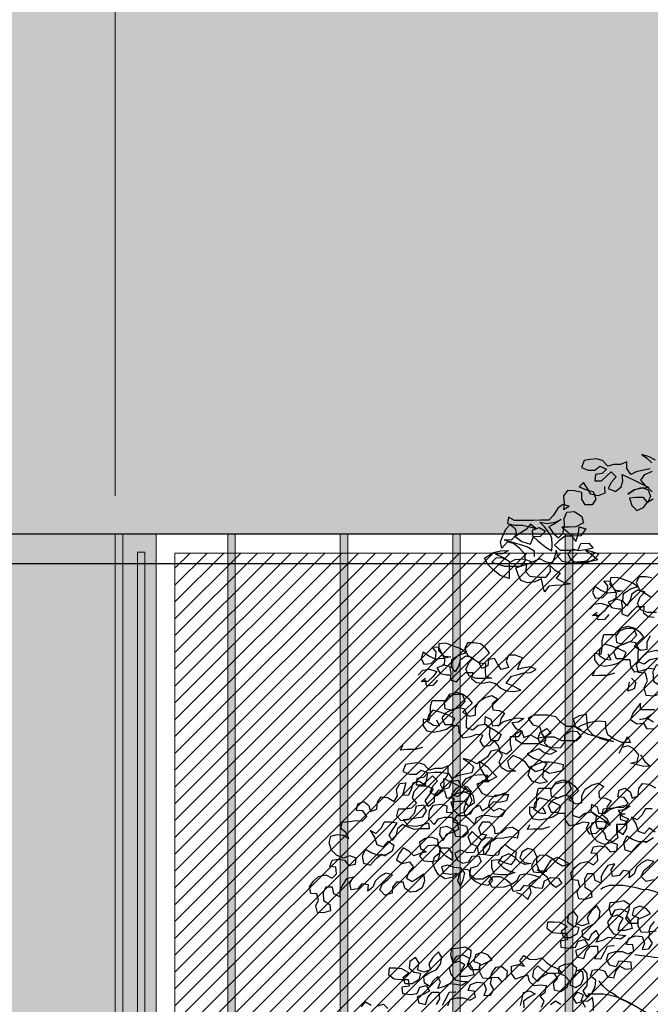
# Model space of a CAD drawing. Header units: centimetres. Extents: x 100159 to 737697, y -50084 to 234864.
# Tile 132 of 165: x 403642 to 403810, y -17625 to -17362. Entities that reach past the tile are written whole.
import ezdxf

# ---------------------------------------------------------------- set-up
doc = ezdxf.new("R2010")
doc.units = ezdxf.units.CM
doc.linetypes.add('ACAD_ISO10W100', pattern=[18, 12, -3, 0, -3])
doc.linetypes.add('CACHEX2', pattern=[19.05, 12.7, -6.35])
doc.layers.get('0').update_dxf_attribs({"lineweight": 5})
for name, color, linetype, lineweight in [('40', 8, 'CACHEX2', 5), ('DDL- MENUISERIES EXT', 8, 'Continuous', 5), ('DDL-HACHURES', 252, 'Continuous', 13), ('DDL-HACHURES POCHAGE', 252, 'Continuous', 5), ('DDL-HACHURES POCHAGE GRIS', 251, 'Continuous', 5), ('DDL-TRAIT AXES', 1, 'ACAD_ISO10W100', 5), ('DDL-TRAIT EPAIS', 7, 'Continuous', 5)]:
    doc.layers.add(name, color=color, linetype=linetype, lineweight=lineweight)
doc.layers.add('DDL- PAYSAGE', color=63, linetype='Continuous')
doc.layers.add('DDL-TRAIT FIN', color=8, linetype='Continuous')

# ---------------------------------------------------------------- blocks, each defined once
blk = doc.blocks.new('fenetre facade est self')
h = blk.add_hatch(color=256)
h.dxf.hatch_style = 1
h.paths.add_polyline_path([(-2193.08, 8), (-2234.14, 8), (-2234.14, -353.86), (-2193.08, -353.86)])
at = {"layer": 'DDL- MENUISERIES EXT', "lineweight": 5, "true_color": 0x7aafdf}
h = blk.add_hatch(dxfattribs=at)
h.set_pattern_fill('ANSI31', color=143, angle=-1e-14)
h.paths.add_polyline_path([(-2052.07, 3), (-2188.08, 3), (-2188.08, -349), (-2052.07, -349)])
h.paths.add_polyline_path([(-1962.07, 3), (-2042.07, 3), (-2042.07, -349), (-1962.07, -349)])
h.paths.add_polyline_path([(-1772.07, 3.14), (-1952.07, 3.14), (-1952.07, -349), (-1772.07, -349)])
h.paths.add_polyline_path([(-1682.07, 3.12), (-1762.07, 3.12), (-1762.07, -349), (-1682.07, -349)])
h.paths.add_polyline_path([(-1557.45, 3.12), (-1672.07, 3.12), (-1672.07, -349), (-1557.45, -349)])
h.paths.add_polyline_path([(-1455.45, 3), (-1547.45, 3), (-1547.45, -349), (-1455.45, -349)])
h.paths.add_polyline_path([(-1122.04, 3), (-1355.59, 3), (-1355.59, -349), (-1122.04, -349)])
h.paths.add_polyline_path([(-948.04, 3.14), (-1112.04, 3.14), (-1112.04, -349), (-948.04, -349)])
h.paths.add_polyline_path([(-747.04, 3.14), (-938.04, 3.14), (-938.04, -349), (-747.04, -349)])
h.paths.add_polyline_path([(-557.04, 3.21), (-737.04, 3.21), (-737.04, -349), (-557.04, -349)])
h.paths.add_polyline_path([(-467.04, 3.14), (-547.04, 3.14), (-547.04, -349), (-467.04, -349)])
h.paths.add_polyline_path([(-277.04, 3.14), (-457.04, 3.14), (-457.04, -349), (-277.04, -349)])
h.paths.add_polyline_path([(-64.59, 3.14), (-267.04, 3.14), (-267.04, -349), (-64.59, -349)])
blk.add_lwpolyline([(-2193.08, 8), (-2234.14, 8.07), (-2234.14, -353.79), (-2193.08, -353.86)], close=True)
at = {"linetype": 'Continuous'}
for points in [[(-2193.08, 8), (-2193.08, -353.86), (-2047.07, -353.86), (-2047.07, 8)], [(-2188.08, 3), (-2188.08, -348.86), (-2052.07, -348.86), (-2052.07, 3)]]:
    blk.add_lwpolyline(points, close=True, dxfattribs=at)
blk = doc.blocks.new('A$C640D435A')
for points in [[(2983.3, 5403.6), (3006, 5415.9), (3032.8, 5424.2), (3014.2, 5409.8), (2995.7, 5393.3)], [(3001.8, 5370.6), (3026.5, 5366.5), (3053.3, 5360.3), (3073.9, 5350), (3088.3, 5372.6), (3088.3, 5397.3), (3111, 5387), (3135.7, 5387), (3158.3, 5380.8), (3176.9, 5401.4), (3199.6, 5407.5), (3222.2, 5405.5), (3244.9, 5401.3), (3255.1, 5376.6), (3230.4, 5366.3), (3205.7, 5366.3), (3187.2, 5380.8), (3162.5, 5370.5), (3178.9, 5354), (3203.6, 5349.9), (3205.7, 5327.2), (3180.9, 5327.2), (3162.4, 5343.7), (3146, 5360.2), (3127.4, 5341.7), (3145.9, 5321.1), (3156.2, 5298.4), (3129.4, 5288.2), (3108.8, 5304.6), (3102.7, 5327.3), (3104.8, 5350), (3061.5, 5329.4), (3007.9, 5302.7), (3036.8, 5298.5), (3061.5, 5294.4), (3084.1, 5277.9), (3061.5, 5294.4), (3032.6, 5302.7), (3010, 5294.4), (3001.7, 5269.7), (3012, 5247.1), (3026.4, 5265.6), (3055.3, 5265.6), (3077.9, 5263.5), (3069.7, 5236.7), (3051.1, 5218.2), (3026.4, 5228.5), (3012, 5249.1), (2991.4, 5261.5)], [(2995.6, 5286.2), (3020.3, 5310.9), (3036.8, 5329.4), (3022.4, 5350), (2993.6, 5362.4)], [(3170.6, 5306.7), (3168.5, 5281.9), (3193.3, 5271.6), (3220, 5277.8), (3232.4, 5298.4), (3246.8, 5321), (3263.3, 5304.5), (3236.5, 5294.2), (3211.8, 5288.1), (3201.5, 5259.3), (3215.9, 5238.7), (3240.6, 5238.6), (3253, 5259.2), (3253, 5283.9), (3279.8, 5290.1), (3306.5, 5292.1), (3320.9, 5271.5), (3318.8, 5244.7), (3320.9, 5222.1), (3300.3, 5234.5), (3323, 5240.6), (3341.5, 5226.2), (3357.9, 5201.5), (3374.4, 5182.9), (3405.3, 5182.9), (3432.1, 5180.8), (3500, 5180.7), (3522.7, 5193.1), (3526.8, 5170.4), (3500, 5164.3), (3471.2, 5164.3), (3444.4, 5158.1), (3421.7, 5152), (3442.3, 5168.4), (3456.7, 5149.9), (3477.3, 5135.4), (3497.9, 5123.1), (3473.2, 5104.6), (3442.3, 5094.3), (3432, 5119), (3434.1, 5145.8), (3409.4, 5156.1), (3386.7, 5141.7), (3407.3, 5121.1), (3432, 5123.1), (3415.5, 5106.7), (3384.6, 5082), (3364, 5069.6), (3362, 5092.3), (3364, 5117), (3374.4, 5137.6), (3390.8, 5158.2), (3407.3, 5174.6), (3380.6, 5170.5), (3351.7, 5174.7), (3329.1, 5185), (3353.8, 5168.5), (3374.4, 5158.2), (3357.9, 5133.5), (3339.3, 5117), (3322.9, 5133.5), (3316.7, 5162.4), (3318.8, 5189.1), (3308.5, 5211.8), (3279.7, 5213.9), (3252.9, 5195.4), (3246.7, 5172.7), (3275.5, 5158.3), (3300.2, 5156.2), (3327, 5156.2), (3308.5, 5141.8), (3289.9, 5123.3), (3275.5, 5104.7), (3265.2, 5133.6), (3263.2, 5158.3), (3238.4, 5150.1), (3257, 5125.3), (3287.8, 5123.3), (3314.6, 5123.2), (3337.3, 5106.7), (3353.7, 5090.3), (3333.1, 5071.7), (3291.9, 5071.8), (3267.2, 5073.9), (3256.9, 5096.5), (3228.1, 5098.6), (3211.6, 5080.1), (3240.4, 5073.9), (3265.1, 5069.7), (3287.8, 5075.9), (3304.3, 5059.4), (3293.9, 5036.8), (3273.3, 5026.5), (3232.2, 5026.5), (3207.5, 5038.9), (3191, 5057.5), (3215.7, 5065.7), (3240.4, 5071.8), (3213.6, 5053.3), (3195.1, 5036.9), (3219.8, 5030.7), (3244.5, 5030.6), (3271.3, 5028.5), (3296, 5024.4), (3324.8, 5030.6), (3341.3, 5049.1), (3347.5, 5071.7), (3353.7, 5047), (3361.9, 5024.3), (3384.5, 5028.4), (3407.2, 5040.8), (3456.6, 5020.1), (3460.7, 4993.4), (3444.2, 4976.9), (3411.3, 4972.8), (3384.5, 4972.8), (3368, 4993.4), (3370.1, 5016.1), (3353.6, 4999.6), (3333, 4987.3), (3347.4, 4968.8), (3322.7, 4956.4), (3293.9, 4948.2), (3324.8, 4944.1), (3351.5, 4942), (3374.2, 4939.9), (3390.6, 4919.3), (3396.8, 4944), (3401, 4966.6), (3425.7, 4956.3), (3452.4, 4952.2), (3477.2, 4960.4), (3487.5, 4983), (3495.7, 5007.7), (3458.7, 5020.1), (3436, 5028.4), (3464.9, 5038.7), (3499.9, 5036.6), (3520.5, 5026.3), (3520.4, 4968.6), (3553.4, 4978.9), (3580.2, 5001.5), (3598.7, 5020), (3611.1, 5042.7), (3578.2, 5063.3), (3551.4, 5069.5), (3522.6, 5071.6), (3545.2, 5059.2), (3569.9, 5057.1), (3541.1, 5044.8), (3518.4, 5030.4), (3543.1, 5042.7), (3567.8, 5044.7), (3584.3, 5028.3), (3536.9, 5013.9), (3477.2, 5013.9), (3460.8, 5034.6), (3462.8, 5057.2), (3481.4, 5077.8), (3504.1, 5096.3), (3526.7, 5102.4), (3547.3, 5079.8), (3551.4, 5102.4), (3543.2, 5125.1), (3532.9, 5149.8), (3516.5, 5166.3), (3497.9, 5151.9), (3493.8, 5129.3), (3512.3, 5108.6), (3539.1, 5110.7), (3504.1, 5100.4), (3471.1, 5090.1), (3448.4, 5081.9), (3427.8, 5069.6), (3427.8, 5049)], [(3135.6, 4894.1), (3108.9, 4887.9), (3104.7, 4863.2), (3106.8, 4838.5), (3084.1, 4830.3), (3067.6, 4848.8), (3051.2, 4865.3), (3024.4, 4865.4), (3028.5, 4842.7), (3010, 4828.3), (2987.3, 4826.3)], [(2995.7, 4970.4), (3018.3, 4974.5), (3043, 4974.5), (3053.3, 4953.9), (3043, 4929.2), (3022.4, 4914.8), (2999.7, 4900.4)], [(2979.1, 4842.8), (3012, 4842.7), (3036.8, 4853), (3049.1, 4875.6), (3038.9, 4900.4), (3022.4, 4918.9), (3049.2, 4925.1), (3069.8, 4910.6), (3075.9, 4888), (3088.3, 4867.4), (3102.7, 4885.9), (3100.7, 4912.7), (3071.8, 4931.2), (3049.2, 4937.4), (3067.7, 4951.8), (3100.7, 4964.1), (3123.4, 4972.4), (3148.1, 4970.3), (3150.1, 4945.6), (3129.5, 4925), (3104.8, 4923), (3131.5, 4916.7), (3160.4, 4914.7), (3185.1, 4924.9), (3205.7, 4939.3), (3213.9, 4916.7), (3203.6, 4896.1), (3176.8, 4898.2), (3160.4, 4914.7), (3158.3, 4941.4), (3172.8, 4960), (3150.1, 4957.9), (3137.7, 4935.3), (3127.4, 4914.7), (3129.5, 4892), (3156.2, 4881.7), (3143.9, 4861.1), (3119.1, 4857), (3108.8, 4857)], [(3224.2, 4854.9), (3207.7, 4873.4), (3183, 4877.6), (3156.2, 4869.4), (3170.6, 4848.8), (3189.1, 4832.3), (3213.8, 4832.2), (3197.4, 4844.6)], [(3154.1, 4836.4), (3170.6, 4817.9), (3193.2, 4815.8), (3199.4, 4836.4)], [(2987.1, 4634.7), (3009.8, 4636.8), (3032.4, 4628.5), (3059.2, 4624.4), (3073.6, 4645), (3075.7, 4669.7), (3100.4, 4669.7), (3121, 4655.2), (3143.7, 4649), (3168.4, 4644.9), (3191, 4649), (3205.5, 4669.6), (3205.5, 4694.3), (3182.8, 4690.2), (3178.7, 4714.9), (3178.8, 4739.6), (3172.6, 4762.3), (3123.2, 4762.3), (3108.8, 4785), (3084.1, 4793.2), (3059.3, 4785), (3040.8, 4770.6), (3026.4, 4752.1), (3044.9, 4735.6), (3061.3, 4719.1), (3036.6, 4704.7), (3014, 4708.9), (3014, 4735.6), (3001.7, 4758.3)], [(2978.9, 4673.9), (3003.6, 4669.7), (3024.2, 4653.2), (3046.9, 4661.5), (3046.9, 4686.2), (3044.9, 4710.9), (3055.2, 4731.5), (3077.8, 4735.6), (3100.5, 4725.3), (3125.2, 4731.4), (3127.3, 4756.1), (3112.9, 4776.7), (3088.2, 4785), (3063.5, 4785), (3053.1, 4760.3), (3071.7, 4737.6), (3100.5, 4727.3), (3123.1, 4717), (3137.5, 4698.5), (3127.2, 4673.7), (3100.4, 4673.8), (3090.2, 4696.4), (3114.9, 4708.8), (3143.7, 4719), (3170.5, 4727.3), (3187, 4708.7), (3191.1, 4686), (3168.4, 4671.7), (3145.7, 4669.6), (3156.1, 4690.2)], [(3765.5, 4651.6), (3738.7, 4645.5), (3734.5, 4620.8), (3736.6, 4596.1), (3713.9, 4587.8), (3697.5, 4606.4), (3681, 4622.9), (3654.2, 4622.9), (3658.3, 4600.3), (3639.8, 4585.9), (3617.1, 4583.8), (3592.4, 4588), (3569.8, 4581.8), (3551.2, 4565.3), (3530.6, 4555.1), (3501.8, 4553), (3477.1, 4557.2), (3508, 4573.6), (3530.6, 4583.9), (3512.1, 4608.6), (3487.4, 4614.8), (3464.8, 4621), (3442.1, 4623.1), (3421.5, 4633.4), (3442.1, 4643.7), (3466.8, 4639.6), (3489.5, 4633.4), (3481.3, 4656), (3471, 4676.6), (3497.8, 4686.9), (3522.5, 4686.9), (3530.7, 4664.2), (3522.4, 4641.6), (3549.2, 4633.3), (3563.6, 4653.9), (3574, 4674.5), (3596.6, 4670.3), (3598.6, 4647.7), (3619.2, 4637.4), (3631.6, 4660), (3611, 4676.5), (3592.5, 4695), (3606.9, 4713.6), (3625.5, 4728), (3648.1, 4732.1), (3672.9, 4732), (3683.1, 4711.4), (3672.8, 4686.7), (3652.2, 4672.3), (3629.5, 4657.9), (3606.9, 4655.9), (3608.9, 4631.2), (3606.8, 4608.5), (3584.2, 4602.4), (3608.9, 4600.3), (3641.8, 4600.3), (3666.6, 4610.5), (3678.9, 4633.2), (3668.7, 4657.9), (3652.2, 4676.5), (3679, 4682.6), (3699.6, 4668.2), (3705.7, 4645.5), (3718.1, 4624.9), (3732.5, 4643.4), (3730.5, 4670.2), (3701.6, 4688.8), (3679, 4695), (3697.5, 4709.4), (3730.5, 4721.7), (3753.2, 4729.9), (3777.9, 4727.8), (3779.9, 4703.1), (3759.3, 4682.5), (3734.6, 4680.5), (3761.4, 4674.3), (3790.2, 4672.2), (3814.9, 4682.5), (3835.5, 4696.9), (3843.7, 4674.2), (3833.4, 4653.6), (3806.6, 4655.7), (3790.2, 4672.2), (3788.2, 4699), (3802.6, 4717.5), (3779.9, 4715.5), (3767.6, 4692.8), (3757.2, 4672.2), (3759.3, 4649.6), (3786, 4639.3), (3773.7, 4618.7), (3748.9, 4614.6), (3738.6, 4614.6)], [(3133.3, 4620.2), (3160.1, 4611.9), (3191, 4611.9), (3213.6, 4609.8), (3205.4, 4628.4)], [(3854, 4612.4), (3837.5, 4631), (3812.8, 4635.1), (3786, 4626.9), (3800.4, 4606.3), (3818.9, 4589.8), (3843.7, 4589.8), (3827.2, 4602.2)], [(3071.5, 4601.7), (3055, 4585.3), (3061.2, 4562.6), (3083.9, 4554.3), (3079.8, 4581.1), (3077.7, 4587.3)], [(3783.9, 4594), (3800.4, 4575.4), (3823, 4573.3), (3829.2, 4593.9)], [(2985.8, 4485.4), (3037.3, 4485.3), (3037.3, 4510), (3066.1, 4472.9), (3074.3, 4450.3), (3051.7, 4433.8), (3027, 4435.9), (3014.6, 4415.3), (2991.9, 4417.4)], [(2989.9, 4440), (3010.5, 4452.4), (3041.4, 4450.3), (3016.7, 4454.4), (2998.2, 4468.9)], [(3561.4, 4425.3), (3542.9, 4441.8), (3516.1, 4450), (3491.4, 4456.2), (3466.7, 4454.2), (3487.2, 4439.8), (3509.9, 4437.7), (3495.5, 4417.1), (3472.8, 4406.8), (3487.2, 4386.2), (3516, 4386.2), (3516, 4359.4), (3511.9, 4336.8), (3530.4, 4322.4), (3553, 4330.6), (3559.2, 4353.2), (3573.7, 4371.7), (3592.2, 4353.2), (3614.8, 4351.1), (3627.2, 4371.7), (3616.9, 4392.3), (3639.6, 4394.3), (3662.2, 4386.1), (3689, 4381.9), (3703.4, 4402.5), (3705.5, 4427.2), (3730.2, 4427.2), (3750.8, 4412.8), (3773.5, 4406.6), (3798.2, 4402.4), (3820.8, 4406.5), (3835.3, 4427.1), (3835.3, 4451.8), (3812.6, 4447.7), (3808.5, 4472.4), (3808.6, 4497.1), (3802.4, 4519.8), (3753, 4519.8), (3738.6, 4542.5), (3713.9, 4550.8), (3689.2, 4542.6), (3670.6, 4528.2), (3656.2, 4509.6), (3674.7, 4493.1), (3691.2, 4476.7), (3666.4, 4462.3), (3643.8, 4466.4), (3643.8, 4493.2), (3631.5, 4515.8), (3608.8, 4530.3), (3584.1, 4538.5), (3563.5, 4526.2), (3582, 4507.7), (3580, 4485), (3557.3, 4483), (3536.7, 4472.7), (3551.1, 4452.1), (3555.2, 4429.4), (3579.9, 4425.3), (3586.1, 4450), (3608.8, 4460.3), (3610.8, 4435.5), (3590.2, 4421.1), (3569.6, 4408.8), (3549, 4394.4), (3561.3, 4371.8), (3586, 4371.7), (3592.2, 4394.4), (3590.2, 4417), (3608.7, 4431.4), (3633.5, 4427.3), (3654, 4410.8), (3676.7, 4419), (3676.7, 4443.7), (3674.7, 4468.4), (3685, 4489), (3707.6, 4493.1), (3730.3, 4482.8), (3755, 4489), (3757.1, 4513.7), (3742.7, 4534.3), (3718, 4542.5), (3693.3, 4542.6), (3683, 4517.9), (3701.5, 4495.2), (3730.3, 4484.9), (3752.9, 4474.5), (3767.3, 4456), (3757, 4431.3), (3730.2, 4431.3), (3720, 4454), (3744.7, 4466.3), (3773.5, 4476.6), (3800.3, 4484.8), (3816.8, 4466.2), (3820.9, 4443.6), (3798.2, 4429.2), (3775.5, 4427.2), (3785.9, 4447.7)], [(3038, 4319.9), (3021.5, 4295.2), (3002.9, 4278.7), (3025.6, 4276.6), (3075, 4288.9), (3050.3, 4295.1), (3044.1, 4319.9), (3062.7, 4342.5), (3083.3, 4352.8), (3105.9, 4346.6), (3116.2, 4326), (3085.4, 4387.8), (3075.1, 4365.1), (3106, 4365.1), (3134.8, 4377.4), (3157.5, 4393.9), (3165.7, 4416.5), (3165.7, 4441.3), (3190.5, 4443.3), (3223.4, 4439.1), (3252.2, 4428.8), (3272.8, 4418.5), (3229.5, 4395.9), (3188.3, 4385.6), (3161.6, 4377.4), (3136.8, 4369.2), (3159.5, 4371.2), (3186.3, 4379.5), (3213.1, 4393.8), (3231.6, 4414.4), (3233.7, 4439.1), (3235.8, 4468), (3262.6, 4463.8), (3285.2, 4451.4), (3276.9, 4424.7), (3256.3, 4412.3), (3283.1, 4424.7), (3307.8, 4424.6), (3330.5, 4439), (3349, 4459.6), (3377.9, 4465.8), (3429.4, 4465.7), (3449.9, 4453.3), (3433.4, 4430.7), (3408.7, 4424.6), (3400.5, 4397.8), (3386, 4375.2), (3412.8, 4360.7), (3472.5, 4360.7), (3495.2, 4375.1), (3497.3, 4397.7), (3474.6, 4408), (3466.4, 4383.3), (3441.7, 4393.6), (3414.9, 4379.2), (3406.7, 4401.9), (3382, 4416.3), (3365.5, 4399.9), (3390.2, 4385.4), (3414.9, 4381.3), (3406.6, 4358.7), (3384, 4352.5), (3355.1, 4346.3), (3330.4, 4346.4), (3316, 4367), (3316, 4393.7), (3293.4, 4408.2), (3270.7, 4406.1), (3256.3, 4387.6), (3272.8, 4371.1), (3326.3, 4371.1), (3353.1, 4385.5), (3386, 4385.4), (3390.1, 4362.8), (3369.5, 4344.3), (3346.9, 4334), (3369.5, 4321.6), (3392.2, 4327.8), (3410.7, 4342.2), (3433.4, 4333.9), (3453.9, 4323.6), (3431.3, 4307.2), (3406.6, 4298.9), (3381.8, 4288.7), (3396.2, 4266), (3423, 4257.7), (3445.7, 4274.2), (3398.3, 4294.8), (3371.5, 4294.8), (3346.8, 4290.8), (3322.1, 4284.6), (3324.1, 4261.9), (3350.9, 4255.7), (3373.6, 4251.6), (3394.2, 4263.9), (3398.3, 4239.2), (3379.7, 4220.7), (3406.5, 4214.5), (3435.3, 4222.7), (3449.8, 4245.4), (3443.6, 4268), (3460.1, 4292.7), (3480.7, 4307.1), (3505.4, 4317.4), (3526, 4296.8), (3519.8, 4272.1), (3497.1, 4259.7), (3528, 4259.7), (3548.6, 4272), (3556.9, 4294.7), (3544.6, 4319.4), (3563.1, 4337.9), (3587.8, 4333.8), (3600.1, 4313.2), (3618.7, 4298.7), (3639.3, 4286.4), (3661.9, 4298.7), (3688.7, 4306.9), (3670.1, 4292.5), (3651.6, 4276.1), (3657.8, 4253.4), (3682.5, 4249.3), (3709.2, 4243.1), (3729.8, 4232.7), (3744.3, 4255.4), (3744.3, 4280.1), (3766.9, 4269.8), (3791.6, 4269.8), (3814.3, 4263.6), (3832.8, 4284.1), (3855.5, 4290.3), (3878.1, 4288.2), (3900.8, 4284.1), (3911.1, 4259.3), (3886.3, 4249.1), (3861.6, 4249.1), (3843.1, 4263.5), (3818.4, 4253.3), (3834.8, 4236.8), (3859.6, 4232.6), (3861.6, 4210), (3836.9, 4210), (3818.4, 4226.5), (3801.9, 4243), (3783.4, 4224.5), (3801.9, 4203.8), (3812.1, 4181.2), (3785.4, 4170.9), (3764.8, 4187.4), (3758.6, 4210.1), (3760.7, 4232.7), (3717.4, 4212.2), (3663.9, 4185.4), (3692.7, 4181.3), (3717.4, 4177.1), (3740, 4160.7), (3717.4, 4177.1), (3688.6, 4185.4), (3665.9, 4177.2), (3657.7, 4152.5), (3667.9, 4129.8), (3682.4, 4148.4), (3711.2, 4148.3), (3733.9, 4146.2), (3725.6, 4119.5), (3707, 4101), (3682.3, 4111.3), (3667.9, 4131.9), (3647.4, 4144.3), (3651.5, 4169), (3676.2, 4193.7), (3692.7, 4212.2), (3678.3, 4232.8), (3649.5, 4245.2), (3624.8, 4247.3), (3598, 4245.2), (3612.4, 4222.6), (3639.2, 4212.2), (3616.5, 4222.5), (3593.9, 4220.5), (3612.4, 4249.3), (3626.9, 4274), (3629, 4296.7), (3600.1, 4276.1), (3581.6, 4255.5), (3565.1, 4239.1), (3593.9, 4224.6), (3618.6, 4224.6), (3637.1, 4206.1), (3620.6, 4179.3), (3598, 4169), (3573.2, 4167), (3546.5, 4175.2), (3534.1, 4181.4)], [(3838.6, 4347.6), (3865.4, 4339.3), (3896.3, 4339.3), (3918.9, 4337.2), (3910.7, 4355.8)], [(2990.5, 3860.4), (3017.3, 3854.2), (3035.9, 3872.7), (3025.6, 3895.4), (3005, 3911.9), (2988.5, 3928.4), (3013.3, 3934.5), (3035.9, 3922.2), (3052.4, 3905.7), (3060.6, 3883), (3079.1, 3868.6), (3077.1, 3891.2), (3101.8, 3895.3), (3116.2, 3876.8), (3140.9, 3872.6), (3145, 3897.4), (3132.7, 3920), (3157.4, 3913.8), (3171.8, 3893.2), (3182.1, 3872.6), (3182.1, 3847.9), (3204.7, 3858.2), (3208.9, 3882.9), (3233.6, 3882.9), (3243.8, 3862.3), (3241.8, 3833.4), (3219.1, 3819), (3217, 3796.4), (3241.7, 3788.1), (3264.4, 3790.2), (3270.6, 3814.9), (3260.3, 3835.5), (3266.5, 3858.1), (3289.2, 3860.2), (3293.3, 3884.9), (3278.9, 3905.5), (3260.4, 3922), (3233.6, 3928.2), (3210.9, 3915.8), (3194.5, 3932.3), (3196.6, 3957), (3219.2, 3959.1), (3211, 3981.7), (3188.4, 3985.9), (3165.7, 3981.8), (3149.2, 3963.2), (3124.5, 3967.4), (3122.5, 3990), (3145.1, 3998.3), (3169.8, 3990), (3194.5, 4000.3), (3213.1, 4018.8), (3221.4, 4045.6), (3215.2, 4070.3), (3192.6, 4076.5), (3169.9, 4074.4), (3149.3, 4062.1), (3159.6, 4082.7), (3178.2, 4099.1), (3174.1, 4121.8), (3147.3, 4123.9), (3122.6, 4128), (3099.9, 4126), (3083.5, 4142.5), (3097.9, 4163.1), (3120.6, 4165.1), (3116.5, 4189.8), (3093.8, 4198.1), (3075.3, 4183.7), (3069.1, 4161), (3046.4, 4169.3), (3044.4, 4196.1), (3030, 4214.6), (3007.3, 4212.6), (2982.6, 4198.2)], [(2994.9, 4122), (3019.6, 4121.9), (3031.9, 4099.3), (3050.5, 4080.7), (3071.1, 4091), (3054.6, 4066.3), (3046.3, 4039.5), (3023.7, 4031.3), (3005.1, 4051.9), (2984.5, 4037.5)], [(2990.7, 4014.9), (3013.3, 4000.4), (3044.2, 4000.4), (3066.9, 4008.6), (3087.5, 4021), (3099.8, 3998.3), (3095.7, 3971.5), (3071, 3963.3), (3048.3, 3988.1), (3029.8, 4004.5), (3015.4, 3998.4)], [(3493.1, 3813.5), (3470.4, 3805.3), (3451.9, 3788.9), (3439.5, 3813.6), (3443.7, 3836.2), (3466.3, 3840.3), (3480.7, 3821.8), (3505.4, 3817.6), (3513.7, 3842.3), (3538.4, 3834.1), (3561, 3832), (3583.7, 3834), (3594, 3854.6), (3577.6, 3873.2), (3552.8, 3873.2), (3530.2, 3860.9), (3511.6, 3844.4), (3491, 3858.8), (3480.8, 3879.4), (3456.1, 3883.6), (3429.3, 3877.4), (3406.6, 3869.2), (3429.3, 3856.8), (3447.8, 3842.4), (3425.1, 3832.1), (3398.3, 3830.1), (3390.1, 3856.9), (3367.5, 3869.3), (3338.7, 3867.2), (3326.3, 3846.6), (3348.9, 3832.2), (3369.5, 3848.7), (3379.8, 3869.2), (3416.9, 3898), (3394.3, 3887.8), (3381.9, 3908.4), (3365.5, 3933.1), (3342.8, 3943.4), (3320.2, 3933.1), (3297.5, 3918.7), (3324.3, 3910.5), (3344.9, 3922.8), (3363.4, 3939.3), (3384, 3951.6), (3408.8, 3949.5), (3427.3, 3933), (3437.6, 3912.4), (3431.4, 3889.8), (3408.7, 3887.8), (3381.9, 3891.9), (3408.7, 3893.9), (3419, 3916.6), (3419, 3945.4), (3429.4, 3970.1), (3452, 3976.3), (3472.6, 3963.9), (3480.8, 3941.2), (3464.3, 3924.8), (3439.6, 3920.7), (3462.3, 3916.5), (3482.9, 3926.8), (3501.4, 3945.3), (3522, 3955.6), (3546.7, 3945.3), (3561.1, 3924.7), (3542.6, 3906.2), (3522, 3893.8), (3499.3, 3887.7), (3524, 3879.4), (3548.7, 3879.4), (3575.5, 3881.4), (3583.8, 3906.1), (3583.8, 3932.9), (3561.1, 3935), (3534.4, 3922.6), (3511.7, 3916.5), (3497.3, 3937.1), (3493.2, 3961.8), (3517.9, 3976.2), (3536.5, 3990.6), (3552.9, 3974.1), (3561.1, 3951.5), (3587.9, 3949.4), (3612.6, 3953.5), (3614.7, 3980.2), (3581.8, 4013.2), (3606.5, 4015.2), (3625, 4000.8), (3637.4, 3980.2), (3633.2, 3955.5), (3608.5, 3953.5), (3592.1, 3976.1), (3588, 4000.9), (3567.4, 4013.2), (3540.6, 4015.3), (3515.9, 4019.5), (3489.1, 4015.4), (3483, 4038), (3507.7, 4052.4), (3530.3, 4050.3), (3548.9, 4033.8), (3571.5, 4029.7), (3573.6, 4052.3), (3592.1, 4072.9), (3618.9, 4072.9), (3633.3, 4052.3), (3625.1, 4029.6), (3602.4, 4025.5), (3620.9, 4007), (3639.5, 4021.4), (3656, 4037.9), (3672.4, 4019.3), (3662.1, 3994.6), (3637.4, 3984.3), (3649.7, 3961.7), (3672.4, 3959.6), (3699.1, 3969.9), (3719.7, 3957.5), (3711.5, 3932.8), (3690.9, 3922.5), (3668.2, 3926.6), (3655.9, 3947.2), (3631.2, 3949.3), (3622.9, 3926.7), (3639.4, 3910.2), (3662, 3904), (3664.1, 3881.3), (3645.5, 3864.9), (3616.7, 3864.9), (3594, 3877.3), (3581.7, 3856.7), (3598.1, 3840.2), (3624.9, 3844.3), (3645.5, 3854.6), (3664, 3871), (3666.1, 3895.8), (3688.8, 3899.8), (3703.2, 3881.3), (3709.3, 3856.6), (3699, 3836), (3688.7, 3860.7), (3682.6, 3885.4), (3697, 3904), (3721.7, 3906), (3746.5, 3914.2), (3769.1, 3908), (3760.8, 3885.4), (3734.1, 3881.3), (3711.4, 3885.4), (3727.9, 3868.9), (3754.6, 3864.8), (3779.4, 3879.2), (3791.7, 3899.8), (3800, 3922.4), (3793.9, 3945.1), (3775.3, 3959.5), (3773.3, 3982.1), (3795.9, 3988.3), (3818.6, 3986.2), (3835.1, 3969.7), (3849.5, 3947.1), (3833, 3930.6), (3804.1, 3928.6), (3781.5, 3932.7), (3775.3, 3955.4), (3771.2, 3978), (3744.5, 3978.1), (3730, 3957.5), (3730, 3932.8), (3752.7, 3947.2), (3769.2, 3963.6), (3779.5, 3986.3), (3781.6, 4008.9), (3806.3, 4017.1), (3828.9, 4013), (3849.5, 3998.6), (3845.4, 3975.9), (3824.8, 3963.6), (3847.4, 3957.4), (3870.1, 3949.1), (3888.6, 3965.6), (3909.2, 3977.9), (3923.6, 3957.3), (3933.9, 3934.6), (3913.3, 3920.2), (3886.5, 3926.4), (3872.1, 3907.9), (3888.5, 3889.4), (3896.7, 3866.7), (3876.1, 3854.4), (3853.5, 3868.8), (3835, 3883.2), (3830.8, 3856.5), (3839.1, 3831.8), (3861.7, 3817.3), (3884.3, 3815.2), (3902.9, 3829.6), (3909.1, 3852.3), (3933.8, 3852.3), (3948.2, 3833.7), (3950.2, 3811.1), (3977, 3804.9), (3995.6, 3823.4), (3985.3, 3846), (3964.7, 3862.5), (3948.2, 3879), (3973, 3885.2), (3995.6, 3872.8), (4012.1, 3856.3), (4020.3, 3833.6), (4038.8, 3819.2), (4036.8, 3841.9), (4061.5, 3846), (4075.9, 3827.4), (4100.6, 3823.3), (4104.7, 3848), (4092.4, 3870.6), (4117.1, 3864.4), (4131.5, 3843.8), (4141.8, 3823.2), (4141.7, 3798.5), (4164.4, 3808.8), (4168.6, 3833.5), (4193.3, 3833.5), (4203.5, 3812.9), (4201.5, 3784.1), (4178.8, 3769.7), (4176.7, 3747), (4201.4, 3738.8), (4224.1, 3740.8), (4230.3, 3765.5), (4220, 3786.1), (4226.2, 3808.7), (4248.8, 3810.8), (4253, 3835.5), (4238.6, 3856.1), (4220.1, 3872.6), (4193.3, 3878.8), (4170.6, 3866.5), (4154.2, 3882.9), (4156.3, 3907.7), (4178.9, 3909.7), (4170.7, 3932.4), (4148.1, 3936.5), (4125.4, 3932.4), (4108.9, 3913.9), (4084.2, 3918), (4082.2, 3940.7), (4104.8, 3948.9), (4129.5, 3940.6), (4154.2, 3950.9), (4172.8, 3969.4), (4181.1, 3996.2), (4174.9, 4020.9), (4152.3, 4027.1), (4129.6, 4025.1), (4109, 4012.7), (4119.3, 4033.3), (4137.9, 4049.8), (4133.8, 4072.4), (4107, 4074.5), (4082.3, 4078.7), (4059.6, 4076.6), (4043.2, 4093.1), (4057.6, 4113.7), (4080.3, 4115.7), (4076.2, 4140.4), (4053.5, 4148.7), (4035, 4134.3), (4028.8, 4111.7), (4006.1, 4119.9), (4004.1, 4146.7), (3989.7, 4165.2), (3967, 4163.2), (3942.3, 4148.8), (3930, 4169.4), (3934.1, 4192.1), (3921.8, 4214.7), (3899.1, 4216.8), (3911.4, 4171.5), (3888.8, 4173.6), (3878.5, 4194.2), (3872.4, 4216.8), (3849.7, 4223), (3829.1, 4208.6), (3822.9, 4231.3), (3818.8, 4253.9), (3794.1, 4256), (3769.4, 4256), (3744.7, 4251.9), (3757, 4229.3), (3773.5, 4212.8), (3763.2, 4192.2), (3740.5, 4200.5), (3730.3, 4223.1), (3707.6, 4227.3), (3697.3, 4206.7), (3717.9, 4192.3), (3732.3, 4173.7), (3709.6, 4167.5), (3691.1, 4182), (3676.7, 4204.6), (3660.2, 4186.1), (3670.5, 4163.5), (3680.8, 4142.9), (3686.9, 4120.2), (3684.8, 4097.6), (3662.2, 4103.8), (3649.9, 4124.4), (3629.3, 4134.7), (3619, 4114.1), (3596.3, 4128.5), (3590.2, 4153.2), (3571.6, 4171.8), (3546.9, 4173.9), (3522.2, 4173.9), (3530.4, 4151.2), (3555.1, 4145), (3577.8, 4147.1), (3594.3, 4130.6), (3577.8, 4114.1), (3555.1, 4124.4), (3534.5, 4114.2), (3548.9, 4093.6), (3573.6, 4091.5), (3596.3, 4095.6), (3618.9, 4097.6), (3641.6, 4087.3), (3647.7, 4064.6), (3664.2, 4081.1), (3682.8, 4095.5), (3713.7, 4095.5), (3726, 4074.9), (3701.3, 4064.6), (3676.6, 4058.4), (3670.4, 4033.7), (3688.9, 4017.2), (3715.7, 4019.3), (3723.9, 4044), (3748.6, 4056.3), (3773.4, 4052.2), (3775.4, 4027.5), (3763, 4004.8), (3748.6, 4029.5), (3726, 4035.7), (3705.4, 4048.1), (3709.5, 4074.9), (3732.2, 4089.3), (3759, 4089.2), (3781.6, 4083), (3796, 4064.5), (3814.6, 4085.1), (3812.5, 4113.9), (3798.1, 4134.5), (3771.4, 4138.7), (3748.7, 4132.5), (3750.8, 4107.8), (3726, 4109.9), (3724, 4136.6), (3722, 4159.3), (3748.7, 4161.3), (3757, 4186), (3779.7, 4190.1), (3796.1, 4171.6), (3796.1, 4146.9), (3816.7, 4130.4), (3829, 4151), (3812.6, 4173.6), (3798.2, 4194.2), (3822.9, 4204.5), (3851.7, 4204.5), (3870.3, 4183.9), (3876.4, 4161.2), (3859.9, 4142.7), (3878.4, 4124.1), (3901.1, 4120), (3927.9, 4120), (3934, 4095.3), (3917.5, 4078.8), (3888.7, 4082.9), (3868.1, 4105.6), (3859.9, 4132.4), (3835.2, 4136.5), (3824.9, 4113.9), (3839.3, 4091.2), (3861.9, 4087.1), (3886.6, 4083), (3909.3, 4080.9), (3890.7, 4060.3), (3861.9, 4058.3), (3839.3, 4062.4), (3816.6, 4070.7), (3814.5, 4048), (3845.4, 4048), (3868.1, 4045.9), (3890.7, 4054.1), (3911.3, 4064.4), (3929.9, 4047.9), (3936, 4023.2), (3950.4, 4004.6), (3960.7, 4025.2), (3946.3, 4047.9), (3931.9, 4068.5), (3954.6, 4072.6), (3979.3, 4072.6), (3991.6, 4049.9), (4010.2, 4031.4), (4030.8, 4041.6), (4014.3, 4016.9), (4006, 3990.2), (3983.3, 3982), (3964.8, 4002.6), (3944.2, 3988.2), (3950.4, 3965.5), (3973, 3951.1), (4003.9, 3951), (4026.6, 3959.3), (4047.2, 3971.6), (4059.5, 3948.9), (4055.4, 3922.2), (4030.6, 3914), (4008, 3938.7), (3989.5, 3955.2), (3975.1, 3949)], [(3170.9, 4103), (3152.3, 4119.5), (3125.6, 4127.7), (3100.9, 4133.9), (3076.2, 4131.9), (3096.7, 4117.5), (3119.4, 4115.4), (3105, 4094.8), (3082.3, 4084.5), (3096.7, 4063.9), (3125.5, 4063.9), (3125.5, 4037.1), (3121.4, 4014.5), (3139.9, 4000.1), (3162.5, 4008.3), (3168.7, 4030.9), (3183.2, 4049.4), (3201.7, 4030.9), (3224.3, 4028.8), (3236.7, 4049.4), (3226.4, 4070), (3249.1, 4072), (3271.7, 4063.8), (3298.5, 4059.6), (3312.9, 4080.2), (3315, 4104.9), (3339.7, 4104.9), (3360.3, 4090.5), (3383, 4084.3), (3407.7, 4080.1), (3430.3, 4084.2), (3444.8, 4104.8), (3444.8, 4129.5), (3422.1, 4125.4), (3418, 4150.1), (3418, 4174.8), (3411.9, 4197.5), (3362.5, 4197.6), (3348.1, 4220.2), (3323.4, 4228.5), (3298.6, 4220.3), (3280.1, 4205.9), (3265.7, 4187.3), (3284.2, 4170.9), (3300.6, 4154.4), (3275.9, 4140), (3253.3, 4144.1), (3253.3, 4170.9), (3241, 4193.5), (3218.3, 4208), (3193.6, 4216.2), (3173, 4203.9), (3191.5, 4185.4), (3189.4, 4162.7), (3166.8, 4160.7), (3146.2, 4150.4), (3160.6, 4129.8), (3164.7, 4107.1), (3189.4, 4103), (3195.6, 4127.7), (3218.3, 4138), (3220.3, 4113.2), (3199.7, 4098.9), (3179.1, 4086.5), (3158.5, 4072.1), (3170.8, 4049.5), (3195.5, 4049.4), (3201.7, 4072.1), (3199.7, 4094.7), (3218.2, 4109.1), (3242.9, 4105), (3263.5, 4088.5), (3286.2, 4096.7), (3286.2, 4121.4), (3284.2, 4146.1), (3294.5, 4166.7), (3317.1, 4170.8), (3339.8, 4160.5), (3364.5, 4166.7), (3366.6, 4191.4), (3352.2, 4212), (3327.5, 4220.2), (3302.8, 4220.3), (3292.4, 4195.6), (3311, 4172.9), (3339.8, 4162.6), (3362.4, 4152.2), (3376.8, 4133.7), (3366.5, 4109), (3339.7, 4109), (3329.5, 4131.7), (3354.2, 4144), (3383, 4154.3), (3409.8, 4162.5), (3426.3, 4143.9), (3430.4, 4121.3), (3407.7, 4106.9), (3385, 4104.9), (3395.4, 4125.4)], [(3124.6, 4064.2), (3122.5, 4041.5), (3101.9, 4027.1), (3087.5, 4049.8), (3087.5, 4074.5), (3110.2, 4080.7), (3112.3, 4103.3), (3093.7, 4103.3)], [(3372.6, 4055.4), (3399.4, 4047.2), (3430.3, 4047.2), (3452.9, 4045.1), (3444.7, 4063.6)], [(2763.8, 3617.6), (2778.2, 3640.3), (2794.7, 3660.8), (2811.2, 3683.5), (2825.7, 3702), (2844.2, 3718.5), (2864.8, 3734.9), (2883.4, 3751.4), (2901.9, 3769.9), (2920.5, 3786.4), (2941.1, 3798.7), (2963.7, 3809), (2986.4, 3817.2), (3009, 3823.3), (3031.7, 3825.4), (3054.4, 3831.5), (3079.1, 3835.6), (3101.7, 3839.7), (3153.2, 3839.7), (3175.9, 3831.4), (3184.1, 3825.2)], [(3478.2, 3398.7), (3472, 3423.4), (3467.9, 3446.1), (3445.3, 3452.3), (3424.7, 3442), (3447.3, 3429.6), (3467.9, 3415.2), (3465.8, 3390.5)], [(3402, 3392.6), (3391.7, 3415.2), (3406.1, 3433.8), (3387.6, 3448.2), (3383.5, 3470.8), (3406.2, 3472.9), (3428.8, 3470.8), (3445.3, 3487.3), (3451.5, 3509.9), (3474.2, 3503.7), (3496.8, 3495.5), (3511.2, 3516), (3511.3, 3542.8), (3486.6, 3549), (3463.9, 3542.9), (3480.4, 3563.4), (3466, 3582), (3445.4, 3569.6), (3422.7, 3567.6), (3400.1, 3573.8), (3383.6, 3557.3), (3365.1, 3542.9), (3342.4, 3534.7), (3323.8, 3518.3), (3348.6, 3516.2), (3375.3, 3516.2), (3398, 3528.5), (3414.5, 3545), (3430.9, 3528.5), (3435, 3505.8), (3416.5, 3487.3), (3400, 3503.8), (3379.4, 3516.2), (3356.8, 3518.2), (3342.4, 3499.7), (3358.8, 3481.2), (3354.7, 3456.5), (3330, 3450.3), (3307.3, 3466.8), (3299.1, 3489.5), (3315.6, 3508), (3338.3, 3516.2), (3336.2, 3540.9), (3315.6, 3551.2), (3290.9, 3553.3), (3272.4, 3538.9), (3276.5, 3516.3), (3290.9, 3497.7), (3297, 3475), (3276.4, 3464.8), (3255.9, 3477.1), (3247.6, 3499.8), (3249.7, 3522.5), (3272.4, 3526.6), (3249.7, 3534.8), (3235.3, 3516.3), (3233.2, 3493.6), (3235.3, 3471), (3249.6, 3452.4), (3237.3, 3431.9), (3216.7, 3444.2), (3204.4, 3466.9), (3202.3, 3491.6), (3220.9, 3506), (3214.7, 3528.7), (3192.1, 3532.8), (3169.4, 3524.6), (3159.1, 3504), (3136.4, 3499.9), (3128.2, 3524.6), (3113.8, 3543.2), (3093.2, 3532.9), (3070.6, 3535), (3072.6, 3557.6), (3118, 3561.7), (3128.2, 3541.1), (3150.9, 3547.3), (3163.3, 3567.8), (3155, 3590.5), (3130.3, 3596.7), (3105.6, 3596.7), (3083, 3588.5), (3062.4, 3598.8), (3066.5, 3621.5), (3089.2, 3623.5), (3081, 3646.2), (3056.3, 3654.4), (3031.5, 3652.4), (3023.3, 3627.7), (3031.5, 3605), (3006.8, 3607.1), (2994.4, 3627.7), (3006.8, 3648.3), (3002.7, 3671), (2980.1, 3673)], [(2988.3, 3708), (3002.7, 3689.5), (3008.9, 3666.8), (3035.7, 3668.9), (3046, 3691.5), (3046, 3716.2), (3021.3, 3726.5), (3000.7, 3736.9), (3017.2, 3755.4), (3039.9, 3763.6), (3062.5, 3755.3), (3068.7, 3730.6), (3046, 3722.4), (3050.1, 3699.7), (3076.9, 3699.7), (3091.3, 3718.2), (3083.1, 3740.9), (3107.8, 3753.2), (3132.5, 3749.1), (3144.9, 3728.5), (3153.1, 3755.2), (3149, 3777.9), (3122.3, 3780), (3099.6, 3784.1), (3079, 3771.8), (3081.1, 3749.1), (3089.3, 3726.5), (3074.8, 3705.9), (3068.6, 3681.2), (3095.4, 3675), (3120.1, 3675), (3114, 3697.6), (3101.6, 3718.2), (3122.2, 3730.6), (3144.9, 3724.4), (3159.3, 3705.8), (3153.1, 3683.2), (3136.6, 3662.6), (3113.9, 3658.5), (3091.3, 3656.5), (3111.8, 3642), (3134.5, 3646.1), (3157.2, 3648.2), (3177.7, 3637.8), (3200.4, 3631.6), (3190.1, 3654.3), (3200.4, 3674.9), (3218.9, 3658.4), (3229.2, 3637.8), (3249.8, 3650.1), (3251.9, 3674.8), (3229.3, 3689.3), (3206.6, 3699.6), (3190.2, 3720.2), (3186.1, 3744.9), (3198.5, 3765.5), (3219, 3744.9), (3233.4, 3722.2), (3227.2, 3699.6), (3251.9, 3691.3), (3274.6, 3699.5), (3268.4, 3724.3), (3282.9, 3744.8), (3303.4, 3730.4), (3305.5, 3705.7), (3286.9, 3691.3), (3264.3, 3687.2), (3270.4, 3662.5), (3295.1, 3648), (3319.8, 3648), (3328.1, 3672.7), (3307.5, 3689.2), (3332.3, 3703.6), (3354.9, 3705.6), (3379.6, 3705.6), (3381.7, 3683), (3361.1, 3666.5), (3334.3, 3664.5), (3309.6, 3664.5), (3305.4, 3639.8), (3332.2, 3635.6), (3330.1, 3613), (3301.3, 3608.9), (3276.6, 3613), (3266.3, 3635.7), (3243.6, 3641.9), (3231.3, 3621.3), (3253.9, 3608.9), (3276.6, 3600.7), (3270.4, 3578), (3245.6, 3571.9), (3237.4, 3598.7), (3221, 3617.2), (3196.3, 3617.2), (3194.2, 3592.5), (3206.5, 3571.9), (3183.9, 3569.9), (3169.5, 3594.6), (3159.2, 3617.3), (3136.5, 3619.3), (3134.5, 3619.3)], [(4062.1, 3393.6), (4047.7, 3412.2), (4027, 3399.8)], [(4004.4, 3397.8), (3981.7, 3404), (3965.3, 3387.5)], [(3744.9, 3398), (3736.7, 3420.7), (3712, 3426.9), (3687.3, 3426.9), (3664.6, 3418.7), (3644, 3429), (3648.2, 3451.7), (3670.8, 3453.7), (3662.6, 3476.4), (3637.9, 3484.6), (3613.2, 3482.6), (3604.9, 3457.9), (3613.1, 3435.2), (3588.4, 3437.3), (3576.1, 3457.9), (3588.5, 3478.5), (3584.4, 3501.2), (3561.7, 3503.2), (3547.3, 3484.7), (3528.8, 3501.2), (3526.7, 3523.9), (3547.3, 3540.3), (3570, 3538.2), (3584.4, 3519.7), (3590.6, 3497), (3617.3, 3499.1), (3627.6, 3521.7), (3627.7, 3546.4), (3603, 3556.7), (3582.4, 3567.1), (3598.9, 3585.6), (3621.5, 3593.8), (3644.2, 3585.5), (3650.3, 3560.8), (3627.7, 3552.6), (3631.8, 3529.9), (3658.5, 3529.9), (3673, 3548.4), (3664.8, 3571.1), (3689.5, 3583.4), (3714.2, 3579.3), (3726.5, 3558.7), (3734.8, 3585.4), (3730.7, 3608.1), (3703.9, 3610.2), (3681.3, 3614.3), (3660.7, 3602), (3662.7, 3579.3), (3670.9, 3556.7), (3656.5, 3536.1), (3650.3, 3511.4), (3677.1, 3505.2), (3701.8, 3505.2), (3695.6, 3527.8), (3683.3, 3548.4), (3703.9, 3560.8), (3726.5, 3554.6), (3740.9, 3536), (3734.7, 3513.4), (3718.2, 3492.8), (3695.6, 3488.7), (3672.9, 3486.7), (3693.5, 3472.2), (3716.2, 3476.3), (3738.8, 3478.4), (3759.4, 3468), (3782, 3461.8), (3771.8, 3484.5), (3782.1, 3505.1), (3800.6, 3488.6), (3810.9, 3468), (3831.5, 3480.3), (3833.6, 3505), (3810.9, 3519.5), (3788.3, 3529.8), (3771.8, 3550.4), (3767.7, 3575.1), (3780.1, 3595.7), (3800.7, 3575.1), (3815.1, 3552.4), (3808.9, 3529.8), (3833.6, 3521.5), (3856.2, 3529.7), (3850.1, 3554.5), (3864.5, 3575), (3885.1, 3560.6), (3887.1, 3535.9), (3868.6, 3521.5), (3845.9, 3517.4), (3852.1, 3492.7), (3876.8, 3478.2), (3901.5, 3478.2), (3909.8, 3502.9), (3889.2, 3519.4), (3913.9, 3533.8), (3936.6, 3535.8), (3961.3, 3535.8), (3963.3, 3513.2), (3942.7, 3496.7), (3915.9, 3494.7), (3891.2, 3494.7), (3887.1, 3470), (3913.8, 3465.8), (3911.8, 3443.2), (3882.9, 3439.1), (3858.2, 3443.2), (3847.9, 3465.9), (3825.3, 3472.1), (3812.9, 3451.5), (3835.6, 3439.1), (3858.2, 3430.9), (3852, 3408.2), (3827.3, 3402.1), (3819.1, 3428.9), (3802.6, 3447.4), (3777.9, 3447.4), (3775.8, 3422.7), (3788.2, 3402.1)], [(3765.5, 3400.1), (3751.1, 3424.8), (3740.8, 3447.5), (3718.2, 3449.5), (3716.1, 3449.5)], [(3058.3, 3586.5), (3033.5, 3582.4), (3010.9, 3580.3), (2986.2, 3576.2), (2940.9, 3572.2), (2918.2, 3566), (2897.6, 3555.7), (2877, 3543.4), (2852.3, 3529), (2784.3, 3498.2), (2765.7, 3483.8), (2747.2, 3467.3), (2726.6, 3455), (2708, 3438.5), (2699.8, 3415.9), (2687.4, 3370.6)], [(3068.4, 3401.1), (3091, 3413.5), (3113.7, 3423.7), (3136.4, 3440.2), (3157, 3452.5), (3173.5, 3469), (3187.9, 3487.5), (3187.9, 3489.6)], [(3231.1, 3442.2), (3175.5, 3442.2), (3152.8, 3438.1), (3128.1, 3432), (3105.5, 3421.7), (3080.7, 3411.4), (3018.9, 3374.4)], [(3210.5, 3380.4), (3210.5, 3405.1), (3214.6, 3427.8), (3233.1, 3413.3), (3255.8, 3415.4), (3247.6, 3438), (3270.2, 3448.3), (3286.7, 3427.7), (3274.3, 3407.1), (3251.7, 3413.3), (3241.4, 3392.7)], [(3329.9, 3402.9), (3350.5, 3415.3), (3369, 3400.8)]]:
    blk.add_lwpolyline(points)
blk = doc.blocks.new('veget facade ouest self')
at = {"layer": 'DDL- PAYSAGE', "rotation": 270}
for p, xscale, yscale, zscale in [((-10.7, -387.73), -0.07261483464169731, 0.07261483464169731, 0.07261483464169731), ((-8.84, -538.63), -0.08759222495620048, 0.08759222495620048, 0.08759222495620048)]:
    blk.add_blockref('A$C640D435A', p, dxfattribs=dict(at, xscale=xscale, yscale=yscale, zscale=zscale))
blk = doc.blocks.new('*U184')
h = blk.add_hatch(color=256)
h.dxf.hatch_style = 1
h.paths.add_polyline_path([(-180.93, 1), (-180.93, -1), (180.93, -1), (180.93, 1)])
at = {"layer": 'DDL-TRAIT EPAIS'}
blk.add_lwpolyline([(-180.93, 1), (-180.93, -1), (180.93, -1), (180.93, 1)], close=True, dxfattribs=at)
blk = doc.blocks.new('*U185')
at = {"color": 0, "linetype": 'ByBlock', "lineweight": -2, "transparency": 16777216}
for p in [(0, -30), (0, -60), (0, -90), (0, -120), (0, -150)]:
    blk.add_blockref('*U184', p, dxfattribs=at)

msp = doc.modelspace()

# ---------------------------------------------------------------- hatches: boundary and pattern name
at = {"layer": 'DDL-HACHURES'}
h = msp.add_hatch(dxfattribs=at)
h.set_pattern_fill('ANSI31', color=256, scale=5, angle=180)
h.set_pattern_definition([(315, (487101.846, -21236.112), (11.2253202, 11.2253202), [])])
edge = h.paths.add_edge_path()
edge.add_line((428241.223, -20411.342), (430732.326, -20411.377))
edge.add_line((430732.326, -20411.377), (430732.469, -20542.781))
edge.add_line((430732.469, -20542.781), (430771.842, -20569.512))
edge.add_line((430771.842, -20569.512), (430771.842, -20447.377))
edge.add_line((430771.842, -20447.377), (431572.594, -20447.377))
edge.add_line((431572.594, -20447.377), (431572.594, -20557.358))
edge.add_line((431572.594, -20557.358), (431592.594, -20570.936))
edge.add_line((431592.594, -20570.936), (431592.594, -20447.377))
edge.add_line((431592.594, -20447.377), (431852.489, -20447.377))
edge.add_line((431852.489, -20447.377), (431852.489, -20557.286))
edge.add_line((431852.489, -20557.286), (431872.594, -20570.512))
edge.add_line((431872.594, -20570.512), (431872.594, -20447.377))
edge.add_line((431872.594, -20447.377), (432672.944, -20447.377))
edge.add_line((432672.944, -20447.377), (432672.944, -20556.215))
edge.add_line((432672.944, -20556.215), (432712.53, -20583.09))
edge.add_line((432712.53, -20583.09), (432712.53, -20413.377))
edge.add_line((432712.53, -20413.377), (432730.53, -20413.377))
edge.add_line((432730.53, -20413.377), (432730.53, -20431.377))
edge.add_line((432730.53, -20431.377), (432952.464, -20432.308))
edge.add_line((432952.464, -20432.308), (432952.464, -20471.377))
edge.add_line((432952.464, -20471.377), (432972.464, -20471.377))
edge.add_line((432972.464, -20471.377), (432972.464, -20431.377))
edge.add_line((432972.464, -20431.377), (433251.467, -20430.076))
edge.add_line((433251.467, -20430.076), (433251.467, -20605.165))
edge.add_line((433251.467, -20605.165), (433271.467, -20596.83))
edge.add_line((433271.467, -20596.83), (433271.467, -20431.377))
edge.add_line((433271.467, -20431.377), (433772.53, -20431.377))
edge.add_line((433772.53, -20431.377), (433772.53, -20596.83))
edge.add_line((433772.53, -20596.83), (433792.53, -20603.864))
edge.add_line((433792.53, -20603.864), (433792.53, -20431.377))
edge.add_line((433792.53, -20431.377), (433812.532, -20431.377))
edge.add_line((433812.532, -20431.377), (433812.532, -20471.377))
edge.add_line((433812.532, -20471.377), (433832.532, -20471.377))
edge.add_line((433832.532, -20471.377), (433832.532, -20411.377))
edge.add_line((433832.532, -20411.377), (434044.531, -20411.377))
edge.add_line((434044.531, -20411.377), (434044.531, -20426.377))
edge.add_line((434044.531, -20426.377), (435404.807, -20480.764))
edge.add_line((435404.807, -20480.764), (435404.807, -20469.769))
edge.add_line((435404.807, -20469.769), (435547.248, -20477.825))
edge.add_line((435547.248, -20477.825), (435546.926, -20489.675))
edge.add_line((435546.926, -20489.675), (437193.368, -20551.115))
edge.add_line((437193.368, -20551.115), (437732.1, -20616.411))
edge.add_line((437732.1, -20616.411), (437732.1, -20631.411))
edge.add_line((437732.1, -20631.411), (438339.416, -20630.913))
edge.add_line((438339.416, -20630.913), (438339.416, -20615.913))
edge.add_line((438339.416, -20615.913), (438805.023, -20610.193))
edge.add_line((438805.023, -20610.193), (438811.747, -21068.427))
edge.add_line((438811.747, -21068.427), (421995.953, -21014.17))
edge.add_line((421995.953, -21014.17), (423667.654, -20634.342))
edge.add_arc((423727.96, -20641.842), 60.77, 172.91073, 187.08927)
edge.add_arc((424337.298, -76079283.802), 76058634.463, 89.99949554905, 90.00050445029, ccw=False)
edge.add_line((425006.944, -20649.342), (425006.944, -20612.039))
edge.add_line((425006.944, -20612.039), (425953.543, -20512.039))
edge.add_line((425953.543, -20512.039), (428241.223, -20411.342))
at = {"layer": 'DDL-HACHURES POCHAGE'}
h = msp.add_hatch(dxfattribs=at)
h.set_pattern_fill('DOTS', color=256, scale=5, angle=270)
h.set_pattern_definition([(180, (437168.533, -66134.466), (-3.96875, -7.9375), [0, -7.9375])])
h.paths.add_polyline_path([(405971.233, -17499.587), (405971.233, -17123.587), (403518.421, -17123.587), (403518.421, -17499.587)])

# ---------------------------------------------------------------- linework, layer by layer
at = {"layer": '40', "linetype": 'Continuous'}
msp.add_lwpolyline([(405675.234, -17499.587), (403637.204, -17499.587)], dxfattribs=at)
msp.add_lwpolyline([(403637.204, -17861.587), (403637.204, -17499.587), (405675.234, -17499.587), (405675.234, -17861.587)], close=True, dxfattribs=at)
at = {"layer": 'DDL-TRAIT AXES', "ltscale": 12}
msp.add_lwpolyline([(403667.27, -18570), (403667.27, -16341.844)], dxfattribs=at)
at = {"layer": 'DDL-TRAIT EPAIS'}
msp.add_lwpolyline([(403673.179, -17861.586), (403675.179, -17861.586), (403675.174, -17504.51), (403673.174, -17504.51)], close=True, dxfattribs=at)
at = {"layer": 'DDL-TRAIT FIN'}
msp.add_lwpolyline([(405871.251, -17499.587), (405871.251, -17507.587), (401348.523, -17507.587), (401348.523, -17499.587)], close=True, dxfattribs=at)

# ---------------------------------------------------------------- block references
at = {"rotation": 90}
msp.add_blockref('*U185', (403638.256, -17680.658), dxfattribs=at)
at = {"layer": 'DDL-HACHURES', "color": 254}
msp.add_blockref('fenetre facade est self', (405871.251, -17507.729), dxfattribs=at)
at = {"layer": 'DDL-HACHURES POCHAGE GRIS', "rotation": 90}
msp.add_blockref('veget facade ouest self', (403640.179, -17861.587), dxfattribs=at)

doc.saveas('drawing.dxf')
